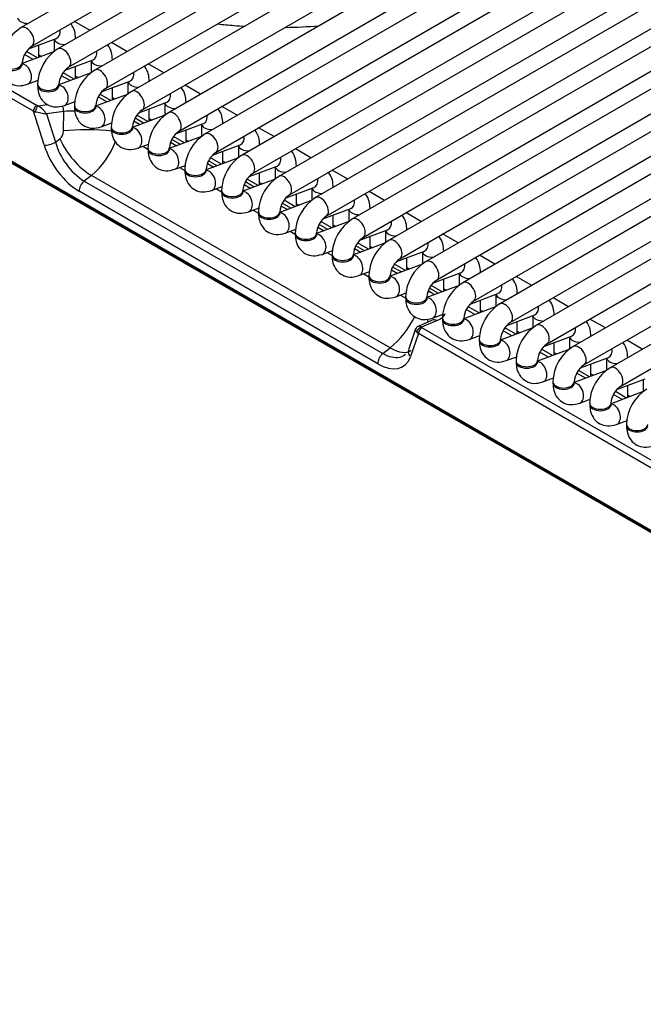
# Model space of a CAD drawing. Header units: millimetres. Extents: x -40 to 419, y 0 to 295.
# Tile 53 of 72: x 330.18 to 337.5, y 100.45 to 112. Entities that reach past the tile are written whole.
import ezdxf

# ---------------------------------------------------------------- set-up
doc = ezdxf.new("R2010")
doc.units = ezdxf.units.MM
doc.layers.add('BW4_CTMPLUS_RL', color=7, linetype='Continuous')
doc.layers.add('Standard', color=7, linetype='Continuous')

# ---------------------------------------------------------------- blocks, each defined once
blk = doc.blocks.new('SE3')
at = {"layer": 'BW4_CTMPLUS_RL', "color": 7, "linetype": 'Continuous'}
for p, q in [((318.297, 117.971), (330.381, 110.995)), ((330.337, 110.927), (318.253, 117.904)), ((347.162, 100.477), (318.1, 117.256)), ((318.101, 117.246), (347.163, 100.467)), ((318.111, 117.228), (347.174, 100.449)), ((339.314, 117.174), (330.193, 111.908)), ((330.318, 111.692), (339.439, 116.958)), ((339.746, 116.925), (330.625, 111.659)), ((330.75, 111.442), (339.871, 116.709)), ((340.178, 116.676), (331.057, 111.409)), ((331.182, 111.193), (340.303, 116.459)), ((340.61, 116.426), (331.489, 111.16)), ((331.614, 110.943), (340.735, 116.21)), ((341.042, 116.177), (331.921, 110.91)), ((332.046, 110.694), (341.167, 115.96)), ((341.474, 115.927), (332.353, 110.661)), ((332.478, 110.444), (341.599, 115.711)), ((341.906, 115.678), (332.785, 110.411)), ((332.91, 110.195), (342.031, 115.461)), ((342.339, 115.428), (333.217, 110.162)), ((333.342, 109.945), (342.464, 115.212)), ((342.771, 115.179), (333.649, 109.913)), ((333.774, 109.696), (342.896, 114.962)), ((343.203, 114.929), (334.081, 109.663)), ((334.206, 109.447), (343.328, 114.713)), ((343.635, 114.68), (334.513, 109.414)), ((334.638, 109.197), (343.76, 114.464)), ((344.067, 114.431), (334.945, 109.164)), ((335.07, 108.948), (344.192, 114.214)), ((344.499, 114.181), (335.377, 108.915)), ((335.502, 108.698), (344.624, 113.965)), ((344.931, 113.932), (335.809, 108.665)), ((335.934, 108.449), (345.056, 113.715)), ((345.363, 113.682), (336.241, 108.416)), ((336.366, 108.199), (345.488, 113.466)), ((345.795, 113.433), (336.673, 108.166)), ((336.798, 107.95), (345.92, 113.216)), ((346.227, 113.183), (337.105, 107.917)), ((337.23, 107.701), (346.352, 112.967)), ((331.002, 111.876), (330.82, 111.981)), ((330.278, 111.658), (330.605, 111.78)), ((330.4, 111.56), (330.4, 111.704)), ((330.582, 111.772), (330.582, 111.628)), ((330.832, 111.778), (330.832, 111.781)), ((331.434, 111.627), (331.252, 111.732)), ((330.583, 111.628), (330.203, 111.486)), ((330.334, 111.535), (330.233, 111.594)), ((330.383, 111.553), (330.254, 111.628)), ((330.4, 111.588), (330.43, 111.571)), ((330.203, 111.477), (330.203, 111.494)), ((330.71, 111.409), (331.037, 111.531)), ((331.014, 111.522), (331.014, 111.378)), ((331.264, 111.529), (331.264, 111.531)), ((331.866, 111.377), (331.684, 111.483)), ((331.015, 111.378), (330.635, 111.237)), ((330.815, 111.304), (330.686, 111.378)), ((330.832, 111.31), (330.832, 111.454)), ((330.268, 111.244), (330.393, 111.29)), ((330.385, 111.244), (330.385, 111.228)), ((330.635, 111.228), (330.635, 111.244)), ((330.766, 111.286), (330.665, 111.344)), ((330.832, 111.339), (330.862, 111.321)), ((331.142, 111.159), (331.469, 111.281)), ((331.446, 111.273), (331.446, 111.129)), ((331.696, 111.279), (331.696, 111.282)), ((331.447, 111.129), (331.067, 110.987)), ((331.247, 111.054), (331.118, 111.129)), ((331.264, 111.061), (331.264, 111.205)), ((332.298, 111.128), (332.116, 111.233)), ((330.7, 110.994), (330.825, 111.041)), ((331.198, 111.036), (331.097, 111.095)), ((331.264, 111.089), (331.294, 111.072)), ((331.574, 110.91), (331.901, 111.032)), ((331.878, 111.023), (331.878, 110.879)), ((332.128, 111.03), (332.128, 111.032)), ((330.462, 110.531), (330.337, 110.927)), ((330.337, 110.927), (330.359, 110.921)), ((330.393, 110.989), (330.502, 111.005)), ((330.692, 110.925), (330.49, 110.895)), ((330.49, 110.895), (330.594, 110.563)), ((330.688, 110.696), (330.692, 110.925)), ((330.817, 110.995), (330.817, 110.978)), ((331.067, 110.978), (331.067, 110.995)), ((331.696, 110.811), (331.696, 110.955)), ((332.73, 110.879), (332.548, 110.984)), ((331.132, 110.745), (331.257, 110.791)), ((331.879, 110.88), (331.499, 110.738)), ((331.514, 110.814), (331.589, 110.771)), ((331.63, 110.787), (331.529, 110.845)), ((331.679, 110.805), (331.55, 110.879)), ((331.696, 110.84), (331.726, 110.823)), ((332.006, 110.66), (332.333, 110.782)), ((332.56, 110.781), (332.56, 110.783)), ((331.249, 110.745), (331.249, 110.729)), ((331.499, 110.729), (331.499, 110.745)), ((332.128, 110.562), (332.128, 110.706)), ((332.31, 110.774), (332.31, 110.63)), ((333.162, 110.629), (332.98, 110.734)), ((330.594, 110.563), (330.647, 110.604)), ((332.311, 110.63), (331.931, 110.488)), ((331.946, 110.565), (332.021, 110.522)), ((332.062, 110.537), (331.961, 110.596)), ((332.111, 110.556), (331.982, 110.63)), ((332.128, 110.59), (332.158, 110.573)), ((331.564, 110.495), (331.689, 110.542)), ((331.621, 110.516), (331.681, 110.481)), ((331.681, 110.496), (331.681, 110.48)), ((331.931, 110.48), (331.931, 110.496)), ((332.438, 110.411), (332.765, 110.533)), ((332.56, 110.312), (332.56, 110.456)), ((332.742, 110.524), (332.742, 110.38)), ((332.992, 110.531), (332.992, 110.533)), ((333.594, 110.38), (333.412, 110.485)), ((332.743, 110.381), (332.363, 110.239)), ((332.494, 110.288), (332.393, 110.346)), ((332.543, 110.306), (332.414, 110.381)), ((332.56, 110.341), (332.59, 110.324)), ((331.996, 110.246), (332.121, 110.292)), ((332.053, 110.267), (332.113, 110.232)), ((332.113, 110.246), (332.113, 110.23)), ((332.363, 110.23), (332.363, 110.246)), ((332.378, 110.315), (332.453, 110.272)), ((332.87, 110.162), (333.197, 110.284)), ((332.992, 110.063), (332.992, 110.207)), ((333.174, 110.275), (333.174, 110.131)), ((333.424, 110.282), (333.424, 110.284)), ((334.026, 110.13), (333.844, 110.235)), ((331.019, 110.174), (330.932, 110.106)), ((330.932, 110.106), (334.437, 108.083)), ((334.523, 108.15), (331.019, 110.174)), ((333.175, 110.131), (332.796, 109.99)), ((332.927, 110.038), (332.825, 110.097)), ((332.975, 110.057), (332.846, 110.131)), ((332.992, 110.092), (333.022, 110.074)), ((334.378, 107.965), (330.874, 109.988)), ((332.428, 109.996), (332.553, 110.043)), ((332.485, 110.017), (332.546, 109.982)), ((332.546, 109.997), (332.546, 109.981)), ((332.796, 109.981), (332.796, 109.997)), ((332.81, 110.066), (332.885, 110.023)), ((333.302, 109.912), (333.629, 110.034)), ((333.606, 110.026), (333.606, 109.882)), ((333.856, 110.032), (333.856, 110.034)), ((334.458, 109.881), (334.276, 109.986)), ((333.607, 109.882), (333.228, 109.74)), ((333.407, 109.807), (333.278, 109.882)), ((333.424, 109.814), (333.424, 109.958)), ((332.86, 109.747), (332.985, 109.793)), ((332.917, 109.768), (332.978, 109.733)), ((332.978, 109.748), (332.978, 109.731)), ((333.228, 109.731), (333.228, 109.748)), ((333.242, 109.817), (333.317, 109.774)), ((333.359, 109.789), (333.257, 109.848)), ((333.424, 109.842), (333.454, 109.825)), ((333.734, 109.663), (334.061, 109.785)), ((334.038, 109.776), (334.038, 109.632)), ((334.288, 109.783), (334.288, 109.785)), ((334.039, 109.632), (333.66, 109.491)), ((333.839, 109.558), (333.71, 109.632)), ((333.856, 109.564), (333.856, 109.708)), ((334.89, 109.631), (334.708, 109.737)), ((333.292, 109.497), (333.417, 109.544)), ((333.349, 109.519), (333.41, 109.484)), ((333.674, 109.567), (333.749, 109.524)), ((333.791, 109.54), (333.689, 109.598)), ((333.856, 109.593), (333.886, 109.575)), ((334.166, 109.413), (334.493, 109.535)), ((334.47, 109.527), (334.47, 109.383)), ((334.72, 109.533), (334.72, 109.536)), ((333.41, 109.498), (333.41, 109.482)), ((333.66, 109.482), (333.66, 109.498)), ((334.288, 109.315), (334.288, 109.459)), ((335.322, 109.382), (335.14, 109.487)), ((333.724, 109.248), (333.849, 109.295)), ((334.471, 109.383), (334.092, 109.241)), ((334.106, 109.318), (334.181, 109.275)), ((334.223, 109.29), (334.121, 109.349)), ((334.271, 109.308), (334.142, 109.383)), ((334.288, 109.343), (334.318, 109.326)), ((334.598, 109.164), (334.925, 109.286)), ((334.902, 109.277), (334.902, 109.133)), ((335.152, 109.284), (335.152, 109.286)), ((333.781, 109.269), (333.842, 109.234)), ((333.842, 109.249), (333.842, 109.232)), ((334.092, 109.232), (334.092, 109.249)), ((334.72, 109.065), (334.72, 109.209)), ((335.754, 109.133), (335.572, 109.238)), ((334.903, 109.134), (334.524, 108.992)), ((334.538, 109.068), (334.613, 109.025)), ((334.655, 109.041), (334.553, 109.099)), ((334.703, 109.059), (334.574, 109.133)), ((334.72, 109.094), (334.75, 109.076)), ((334.156, 108.999), (334.281, 109.045)), ((334.213, 109.02), (334.274, 108.985)), ((334.274, 108.999), (334.274, 108.983)), ((334.524, 108.983), (334.524, 108.999)), ((335.031, 108.914), (335.357, 109.036)), ((335.152, 108.816), (335.152, 108.96)), ((335.334, 109.028), (335.334, 108.884)), ((335.584, 109.034), (335.584, 109.037)), ((336.186, 108.883), (336.004, 108.988)), ((335.335, 108.884), (334.956, 108.742)), ((334.971, 108.819), (334.985, 108.81)), ((335.087, 108.791), (334.985, 108.85)), ((335.135, 108.809), (335.006, 108.884)), ((335.152, 108.844), (335.182, 108.827)), ((334.589, 108.749), (334.713, 108.796)), ((334.645, 108.77), (334.706, 108.735)), ((334.706, 108.75), (334.706, 108.733)), ((334.956, 108.733), (334.956, 108.75)), ((335.463, 108.665), (335.789, 108.787)), ((335.584, 108.566), (335.584, 108.71)), ((335.766, 108.778), (335.766, 108.634)), ((336.016, 108.785), (336.016, 108.787)), ((336.618, 108.634), (336.436, 108.739)), ((335.767, 108.635), (335.388, 108.493)), ((335.519, 108.542), (335.417, 108.6)), ((335.567, 108.56), (335.438, 108.634)), ((335.584, 108.595), (335.614, 108.578)), ((335.016, 108.474), (334.851, 108.403)), ((335.074, 108.472), (334.891, 108.392)), ((335.021, 108.5), (335.145, 108.546)), ((335.138, 108.5), (335.138, 108.484)), ((335.388, 108.484), (335.388, 108.5)), ((335.895, 108.415), (336.221, 108.537)), ((336.198, 108.529), (336.198, 108.385)), ((336.448, 108.536), (336.448, 108.538)), ((337.05, 108.384), (336.868, 108.489)), ((334.823, 108.373), (334.738, 108.126)), ((334.9, 108.386), (346.984, 101.409)), ((336.199, 108.385), (335.82, 108.243)), ((335.999, 108.311), (335.87, 108.385)), ((336.016, 108.317), (336.016, 108.461)), ((334.855, 108.319), (334.762, 108.048)), ((334.838, 108.335), (334.855, 108.319)), ((346.94, 101.342), (334.855, 108.319)), ((335.453, 108.25), (335.577, 108.297)), ((335.57, 108.251), (335.57, 108.235)), ((335.82, 108.235), (335.82, 108.251)), ((335.951, 108.292), (335.849, 108.351)), ((336.016, 108.345), (336.046, 108.328)), ((336.327, 108.166), (336.653, 108.288)), ((336.63, 108.28), (336.63, 108.136)), ((336.88, 108.286), (336.88, 108.288)), ((337.482, 108.135), (337.3, 108.24)), ((334.437, 108.083), (334.523, 108.15)), ((336.631, 108.136), (336.252, 107.994)), ((336.431, 108.061), (336.302, 108.136)), ((336.448, 108.067), (336.448, 108.211)), ((335.885, 108.001), (336.009, 108.047)), ((336.383, 108.043), (336.281, 108.102)), ((336.448, 108.096), (336.478, 108.079)), ((336.759, 107.917), (337.085, 108.039)), ((337.063, 108.03), (337.063, 107.886)), ((337.313, 108.037), (337.313, 108.039)), ((336.002, 108.001), (336.002, 107.985)), ((336.252, 107.985), (336.252, 108.001)), ((336.88, 107.818), (336.88, 107.962)), ((336.317, 107.751), (336.441, 107.798)), ((337.063, 107.886), (336.684, 107.745)), ((336.815, 107.794), (336.714, 107.852)), ((336.864, 107.812), (336.735, 107.886)), ((336.88, 107.847), (336.91, 107.829)), ((337.191, 107.667), (337.517, 107.789)), ((337.495, 107.781), (337.495, 107.637)), ((336.434, 107.752), (336.434, 107.736)), ((336.684, 107.736), (336.684, 107.752)), ((337.313, 107.569), (337.313, 107.713)), ((336.749, 107.502), (336.873, 107.549)), ((337.495, 107.637), (337.116, 107.495)), ((337.247, 107.544), (337.146, 107.603)), ((337.296, 107.562), (337.167, 107.637)), ((337.313, 107.597), (337.343, 107.58)), ((336.866, 107.503), (336.866, 107.486)), ((337.116, 107.486), (337.116, 107.503)), ((337.181, 107.252), (337.305, 107.299)), ((337.298, 107.253), (337.298, 107.237))]:
    blk.add_line(p, q, dxfattribs=at)
for centre, radius, start, end in [((330.464, 111.475), 0.511, 122.0605, 177.9395), ((330.469, 111.472), 0.266, 124.6, 175.4), ((330.896, 111.226), 0.511, 122.0605, 177.9395), ((330.901, 111.223), 0.266, 124.6, 175.4), ((331.328, 110.976), 0.511, 122.0605, 177.9395), ((331.333, 110.973), 0.266, 124.6, 175.4), ((331.76, 110.727), 0.511, 122.0605, 177.9395), ((336.801, 142.508), 32.237, 258.472, 258.7094), ((330.245, 110.74), 0.289, 32.2445, 59.2353), ((330.787, 109.913), 1.016, 87.9875, 95.3701), ((331.765, 110.724), 0.266, 124.6, 175.4), ((332.192, 110.477), 0.511, 122.0605, 177.9395), ((332.197, 110.474), 0.266, 124.6, 175.4), ((331.378, 110.789), 0.815, 196.1074, 236.906), ((330.427, 110.886), 0.926, 309.7196, 340.2844), ((332.624, 110.228), 0.511, 122.0605, 177.9395), ((332.629, 110.225), 0.266, 124.6, 175.4), ((333.056, 109.979), 0.511, 122.0605, 177.9395), ((333.061, 109.976), 0.266, 124.6, 175.4), ((333.488, 109.729), 0.511, 122.0605, 177.9395), ((333.493, 109.726), 0.266, 124.6, 175.4), ((333.92, 109.48), 0.511, 122.0605, 177.9395), ((333.925, 109.477), 0.266, 124.6, 175.4), ((334.352, 109.23), 0.511, 122.0605, 177.9395), ((334.357, 109.227), 0.266, 124.6, 175.4), ((334.784, 108.981), 0.511, 122.0605, 177.9395), ((334.789, 108.978), 0.266, 124.6, 175.4), ((335.216, 108.731), 0.511, 122.0605, 177.9395), ((335.221, 108.728), 0.266, 124.6, 175.4), ((335.648, 108.482), 0.511, 122.0605, 177.9395), ((335.653, 108.479), 0.266, 124.6, 175.4), ((336.08, 108.233), 0.511, 122.0605, 177.9395), ((333.85, 108.973), 1.063, 309.2953, 334.7989), ((334.871, 108.356), 0.0501, 111.217, 163.3644), ((336.085, 108.23), 0.266, 124.6, 175.4), ((336.512, 107.983), 0.511, 122.0605, 177.9395), ((336.517, 107.98), 0.266, 124.6, 175.4), ((336.944, 107.734), 0.511, 122.0605, 177.9395), ((336.949, 107.731), 0.266, 124.6, 175.4), ((337.376, 107.484), 0.511, 122.0605, 177.9395), ((337.381, 107.481), 0.266, 124.6, 175.4), ((337.808, 107.235), 0.511, 122.0605, 177.9395)]:
    blk.add_arc(centre, radius, start, end, dxfattribs=at)
for centre, major_axis, ratio, start_param, end_param in [((330.275, 112.03), (0.125, 0), 0.57735, 3.260392, 4.744529), ((330.255, 111.8), (-0.063, 0.108), 0.57735, 3.149658, 6.283185), ((330.561, 111.897), (0.044, -0.117), 0.668835, 0, 1.209241), ((330.707, 111.781), (0.125, 0), 0.57735, 3.260392, 4.744529), ((330.707, 111.781), (0.125, 0), 0.57735, 6.251045, 6.283038), ((330.687, 111.55), (-0.063, 0.108), 0.57735, 3.149658, 6.283185), ((330.993, 111.648), (0.044, -0.117), 0.668835, 0, 1.209241), ((330.078, 111.494), (-0.125, 0), 0.57735, 0, 3.133528), ((330.078, 111.477), (0.125, 0), 0.57735, 3.141593, 6.283185), ((330.224, 111.361), (0.044, -0.117), 0.668835, 0.000137, 2.871856), ((331.139, 111.531), (0.125, 0), 0.57735, 3.260392, 4.744529), ((331.139, 111.531), (0.125, 0), 0.57735, 6.251045, 6.283038), ((331.119, 111.301), (-0.063, 0.108), 0.57735, 3.149658, 6.283185), ((331.425, 111.398), (0.044, -0.117), 0.668835, 0, 1.209241), ((330.51, 111.244), (-0.125, 0), 0.57735, 0, 3.133528), ((331.571, 111.282), (0.125, 0), 0.57735, 3.260392, 4.744529), ((331.571, 111.282), (0.125, 0), 0.57735, 6.251045, 6.283038), ((330.51, 111.228), (0.125, 0), 0.57735, 3.141593, 6.283185), ((330.656, 111.111), (0.044, -0.117), 0.668835, 0.000137, 2.871856), ((331.551, 111.051), (-0.063, 0.108), 0.57735, 3.149658, 6.283185), ((331.857, 111.149), (0.044, -0.117), 0.668835, 0, 1.209241), ((332.003, 111.032), (0.125, 0), 0.57735, 3.260392, 4.744529), ((332.003, 111.032), (0.125, 0), 0.57735, 6.251045, 6.283038), ((330.372, 110.95), (-0.025, -0.0433), 0.57735, 3.665191, 5.550147), ((330.384, 110.944), (0.0186, 0.0464), 0.370911, 0.45516, 2.234625), ((330.421, 111.002), (-0.0549, 0.0112), 0.364441, 0.827679, 1.105542), ((330.63, 110.938), (0.0148, -0.0989), 0.609324, 1.350146, 2.044679), ((330.942, 110.995), (-0.125, 0), 0.57735, 0, 3.133528), ((330.942, 110.978), (0.125, 0), 0.57735, 3.141593, 6.283185), ((331.088, 110.862), (0.044, -0.117), 0.668835, 0.000137, 2.871856), ((331.983, 110.802), (-0.063, 0.108), 0.57735, 3.149658, 6.283185), ((332.289, 110.899), (0.044, -0.117), 0.668835, 0, 1.209241), ((332.435, 110.783), (0.125, 0), 0.57735, 6.251045, 6.283038), ((330.609, 110.693), (-0.009, -0.104), 0.763081, 0.616767, 1.663964), ((330.999, 110.632), (0.5, -0.007), 0.152253, 1.024559, 2.242402), ((331.374, 110.745), (-0.125, 0), 0.57735, 0, 3.133528), ((331.374, 110.729), (0.125, 0), 0.57735, 3.141593, 6.283185), ((331.52, 110.612), (0.044, -0.117), 0.668835, 0.000137, 2.871856), ((332.435, 110.783), (0.125, 0), 0.57735, 3.260392, 4.744529), ((332.415, 110.553), (-0.063, 0.108), 0.57735, 3.149658, 6.283185), ((330.532, 110.576), (0.0954, 0.03), 0.370322, 3.770373, 5.298832), ((330.957, 110.54), (-0.308, 0.394), 0.468323, 1.066804, 2.282914), ((332.721, 110.65), (0.044, -0.117), 0.668835, 0, 1.209241), ((330.852, 110.468), (-0.321, 0.51), 0.546518, 1.12216, 2.33827), ((331.806, 110.496), (-0.125, 0), 0.57735, 0, 3.133528), ((331.806, 110.48), (0.125, 0), 0.57735, 3.141593, 6.283185), ((331.953, 110.363), (0.044, -0.117), 0.668835, 0.000137, 2.871856), ((332.867, 110.533), (0.125, 0), 0.57735, 3.260392, 4.744529), ((332.867, 110.533), (0.125, 0), 0.57735, 6.251045, 6.283038), ((332.847, 110.303), (-0.062, 0.108), 0.57735, 3.149658, 6.283185), ((333.153, 110.401), (0.044, -0.117), 0.668835, 0, 1.209241), ((332.238, 110.246), (-0.125, 0), 0.57735, 0, 3.133528), ((332.238, 110.23), (0.125, 0), 0.57735, 3.141593, 6.283185), ((332.385, 110.113), (0.044, -0.117), 0.668835, 0.000137, 2.871856), ((333.299, 110.284), (0.125, 0), 0.57735, 3.260392, 4.744529), ((333.299, 110.284), (0.125, 0), 0.57735, 6.251045, 6.283038), ((330.945, 110.033), (-0.05, -0.0866), 0.57735, 4.101524, 5.550147), ((333.279, 110.054), (-0.063, 0.108), 0.57735, 3.149658, 6.283185), ((333.585, 110.151), (0.044, -0.117), 0.668835, 0, 1.209241), ((332.671, 109.997), (-0.125, 0), 0.57735, 0, 3.133528), ((332.671, 109.981), (0.125, 0), 0.57735, 3.141593, 6.283185), ((332.817, 109.864), (0.044, -0.117), 0.668835, 0.000137, 2.871856), ((333.731, 110.034), (0.125, 0), 0.57735, 3.260392, 4.744529), ((333.731, 110.034), (0.125, 0), 0.57735, 6.251045, 6.283038), ((333.711, 109.804), (-0.063, 0.108), 0.57735, 3.149658, 6.283185), ((334.017, 109.902), (0.044, -0.117), 0.668835, 0, 1.209241), ((333.103, 109.748), (-0.125, 0), 0.57735, 0, 3.133528), ((334.163, 109.785), (0.125, 0), 0.57735, 3.260392, 4.744529), ((334.163, 109.785), (0.125, 0), 0.57735, 6.251045, 6.283038), ((333.103, 109.731), (0.125, 0), 0.57735, 3.141593, 6.283185), ((333.249, 109.615), (0.044, -0.117), 0.668835, 0.000137, 2.871856), ((334.143, 109.555), (-0.063, 0.108), 0.57735, 3.149658, 6.283185), ((334.449, 109.652), (0.044, -0.117), 0.668835, 0, 1.209241), ((334.595, 109.536), (0.125, 0), 0.57735, 3.260392, 4.744529), ((334.595, 109.536), (0.125, 0), 0.57735, 6.251045, 6.283038), ((333.535, 109.498), (-0.125, 0), 0.57735, 0, 3.133528), ((333.535, 109.482), (0.125, 0), 0.57735, 3.141593, 6.283185), ((333.681, 109.365), (0.044, -0.117), 0.668835, 0.000137, 2.871856), ((334.575, 109.305), (-0.063, 0.108), 0.57735, 3.149658, 6.283185), ((335.027, 109.286), (0.125, 0), 0.57735, 3.260392, 4.744529), ((334.881, 109.403), (0.044, -0.117), 0.668835, 0, 1.209241), ((335.027, 109.286), (0.125, 0), 0.57735, 6.251045, 6.283038), ((333.967, 109.249), (-0.125, 0), 0.57735, 0, 3.133528), ((333.967, 109.232), (0.125, 0), 0.57735, 3.141593, 6.283185), ((334.113, 109.116), (0.044, -0.117), 0.668835, 0.000137, 2.871856), ((335.007, 109.056), (-0.063, 0.108), 0.57735, 3.149658, 6.283185), ((335.313, 109.153), (0.044, -0.117), 0.668835, 0, 1.209241), ((334.399, 108.999), (-0.125, 0), 0.57735, 0, 3.133528), ((334.399, 108.983), (0.125, 0), 0.57735, 3.141593, 6.283185), ((334.545, 108.866), (0.044, -0.117), 0.668835, 0.000137, 2.871856), ((335.459, 109.037), (0.125, 0), 0.57735, 3.260392, 4.744529), ((335.44, 108.807), (-0.062, 0.108), 0.57735, 3.149658, 6.283185), ((335.459, 109.037), (0.125, 0), 0.57735, 6.251045, 6.283038), ((335.745, 108.904), (0.044, -0.117), 0.668835, 0, 1.209241), ((334.831, 108.75), (-0.125, 0), 0.57735, 0, 3.133528), ((334.831, 108.733), (0.125, 0), 0.57735, 3.141593, 6.283185), ((334.977, 108.617), (0.044, -0.117), 0.668835, 0.000137, 2.871856), ((334.967, 108.721), (0.05, 0.0866), 0.57735, 0.523599, 0.817046), ((334.562, 108.707), (-0.612, 0.137), 0.393692, 3.904677, 4.040493), ((335.891, 108.787), (0.125, 0), 0.57735, 3.260392, 4.744529), ((335.891, 108.787), (0.125, 0), 0.57735, 6.251045, 6.283038), ((335.872, 108.557), (-0.063, 0.108), 0.57735, 3.149658, 6.283185), ((336.177, 108.655), (0.044, -0.117), 0.668835, 0, 1.209241), ((334.529, 108.593), (-0.428, 0.258), 0.504907, 3.591536, 3.697906), ((335.056, 108.382), (0.0396, -0.0918), 0.787879, 2.416875, 3.141593), ((334.562, 108.707), (-0.612, 0.137), 0.393692, 2.64423, 3.080445), ((335.263, 108.5), (-0.125, 0), 0.57735, 0, 3.133528), ((335.263, 108.484), (0.125, 0), 0.57735, 3.141593, 6.283185), ((335.409, 108.367), (0.044, -0.117), 0.668835, 0.000137, 2.871856), ((336.323, 108.538), (0.125, 0), 0.57735, 3.260392, 4.744529), ((336.323, 108.538), (0.125, 0), 0.57735, 6.251045, 6.283038), ((334.882, 108.348), (-0.033, -0.0375), 0.743086, 3.797727, 5.577191), ((334.891, 108.341), (-0.025, -0.0433), 0.57735, 3.665191, 5.550147), ((334.931, 108.398), (-0.049, 0.0112), 0.453141, 0.6972, 0.975063), ((336.304, 108.308), (-0.062, 0.108), 0.57735, 3.149658, 6.283185), ((336.609, 108.405), (0.044, -0.117), 0.668835, 0, 1.209241), ((335.695, 108.251), (-0.125, 0), 0.57735, 0, 3.133528), ((335.841, 108.118), (0.044, -0.117), 0.668835, 0.000137, 2.871856), ((336.755, 108.288), (0.125, 0), 0.57735, 3.260392, 4.744529), ((336.755, 108.288), (0.125, 0), 0.57735, 6.251045, 6.283038), ((334.462, 108.517), (-0.308, 0.394), 0.468323, 2.282914, 3.141593), ((334.832, 108.093), (0.0945, -0.0327), 0.768713, 3.141593, 4.165607), ((335.695, 108.235), (0.125, 0), 0.57735, 3.141593, 6.283185), ((336.736, 108.058), (-0.063, 0.108), 0.57735, 3.149658, 6.283185), ((337.041, 108.156), (0.044, -0.117), 0.668835, 0, 1.209241), ((334.449, 108.01), (0.05, 0.0866), 0.57735, 0.959931, 2.408554), ((334.356, 108.444), (-0.321, 0.51), 0.546518, 2.33827, 3.554379), ((337.188, 108.039), (0.125, 0), 0.57735, 3.260392, 4.744529), ((337.188, 108.039), (0.125, 0), 0.57735, 6.251045, 6.283038), ((336.127, 108.001), (-0.125, 0), 0.57735, 0, 3.133528), ((336.127, 107.985), (0.125, 0), 0.57735, 3.141593, 6.283185), ((336.273, 107.868), (0.044, -0.117), 0.668835, 0.000137, 2.871856), ((337.168, 107.809), (-0.062, 0.108), 0.57735, 3.149658, 6.283185), ((336.559, 107.752), (-0.125, 0), 0.57735, 0, 3.133528), ((336.559, 107.736), (0.125, 0), 0.57735, 3.141593, 6.283185), ((336.705, 107.619), (0.044, -0.117), 0.668835, 0.000137, 2.871856), ((336.991, 107.503), (-0.125, 0), 0.57735, 0, 3.133528), ((336.991, 107.486), (0.125, 0), 0.57735, 3.141593, 6.283185), ((337.137, 107.37), (0.044, -0.117), 0.668835, 0.000137, 2.871856), ((337.423, 107.253), (-0.125, 0), 0.57735, 0, 3.133528), ((337.423, 107.237), (0.125, 0), 0.57735, 3.141593, 6.283185)]:
    blk.add_ellipse(centre, major_axis=major_axis, ratio=ratio, start_param=start_param, end_param=end_param, dxfattribs=at)
for points, knots in [([(330.832, 111.781), (330.83, 111.812), (330.825, 111.869), (330.797, 111.927), (330.776, 111.954), (330.774, 111.955)], [0, 0, 0, 0, 0.1768572, 0.3849217, 0.3979968, 0.3979968, 0.3979968, 0.3979968]), ([(332.503, 111.952), (332.565, 111.944), (332.67, 111.934), (332.775, 111.926), (332.817, 111.923)], [0.18034681, 0.18034681, 0.18034681, 0.18034681, 0.19679366, 0.207723, 0.207723, 0.207723, 0.207723]), ([(331.264, 111.531), (331.262, 111.562), (331.258, 111.62), (331.229, 111.678), (331.208, 111.704), (331.206, 111.706)], [0, 0, 0, 0, 0.1768572, 0.3849217, 0.3979968, 0.3979968, 0.3979968, 0.3979968]), ([(329.953, 111.477), (329.955, 111.446), (329.96, 111.389), (330, 111.305), (330.072, 111.245), (330.169, 111.218), (330.23, 111.233), (330.268, 111.244)], [0, 0, 0, 0, 0.176857, 0.384922, 0.573783, 0.76949, 1, 1, 1, 1]), ([(330.206, 111.458), (330.206, 111.458), (330.205, 111.46), (330.203, 111.467), (330.203, 111.476), (330.203, 111.477)], [0.7480315, 0.7480315, 0.7480315, 0.7480315, 0.8180834, 0.9669986, 1, 1, 1, 1]), ([(331.696, 111.282), (331.694, 111.313), (331.69, 111.37), (331.661, 111.428), (331.64, 111.455), (331.638, 111.457)], [0, 0, 0, 0, 0.1768572, 0.3849217, 0.3979968, 0.3979968, 0.3979968, 0.3979968]), ([(330.385, 111.228), (330.387, 111.197), (330.392, 111.139), (330.432, 111.056), (330.504, 110.995), (330.601, 110.969), (330.662, 110.983), (330.7, 110.994)], [0, 0, 0, 0, 0.176857, 0.384922, 0.573783, 0.76949, 1, 1, 1, 1]), ([(330.638, 111.209), (330.638, 111.209), (330.637, 111.21), (330.635, 111.218), (330.635, 111.226), (330.635, 111.228)], [0.7480315, 0.7480315, 0.7480315, 0.7480315, 0.8180834, 0.9669986, 1, 1, 1, 1]), ([(332.128, 111.032), (332.126, 111.063), (332.122, 111.121), (332.093, 111.179), (332.072, 111.206), (332.07, 111.207)], [0, 0, 0, 0, 0.1768572, 0.3849217, 0.3979968, 0.3979968, 0.3979968, 0.3979968]), ([(330.817, 110.978), (330.819, 110.947), (330.824, 110.89), (330.864, 110.806), (330.936, 110.746), (331.033, 110.719), (331.094, 110.734), (331.132, 110.745)], [0, 0, 0, 0, 0.176857, 0.384922, 0.573783, 0.76949, 1, 1, 1, 1]), ([(331.07, 110.96), (331.07, 110.96), (331.069, 110.961), (331.067, 110.968), (331.067, 110.977), (331.067, 110.978)], [0.7480315, 0.7480315, 0.7480315, 0.7480315, 0.8180834, 0.9669986, 1, 1, 1, 1]), ([(332.56, 110.783), (332.558, 110.814), (332.554, 110.871), (332.526, 110.929), (332.504, 110.956), (332.502, 110.958)], [0, 0, 0, 0, 0.1768572, 0.3849217, 0.3979968, 0.3979968, 0.3979968, 0.3979968]), ([(331.249, 110.729), (331.251, 110.698), (331.256, 110.641), (331.296, 110.557), (331.368, 110.496), (331.465, 110.47), (331.526, 110.484), (331.564, 110.495)], [0, 0, 0, 0, 0.176857, 0.384922, 0.573783, 0.76949, 1, 1, 1, 1]), ([(331.502, 110.71), (331.502, 110.71), (331.501, 110.711), (331.5, 110.719), (331.499, 110.727), (331.499, 110.729)], [0.7480315, 0.7480315, 0.7480315, 0.7480315, 0.8180834, 0.9669986, 1, 1, 1, 1]), ([(332.992, 110.533), (332.99, 110.564), (332.986, 110.622), (332.958, 110.68), (332.936, 110.707), (332.934, 110.708)], [0, 0, 0, 0, 0.1768572, 0.3849217, 0.3979968, 0.3979968, 0.3979968, 0.3979968]), ([(331.681, 110.48), (331.683, 110.448), (331.688, 110.391), (331.728, 110.307), (331.8, 110.247), (331.897, 110.22), (331.958, 110.235), (331.996, 110.246)], [0, 0, 0, 0, 0.176857, 0.384922, 0.573783, 0.76949, 1, 1, 1, 1]), ([(331.934, 110.461), (331.934, 110.461), (331.933, 110.462), (331.932, 110.47), (331.931, 110.478), (331.931, 110.48)], [0.7480315, 0.7480315, 0.7480315, 0.7480315, 0.8180834, 0.9669986, 1, 1, 1, 1]), ([(333.424, 110.284), (333.422, 110.315), (333.418, 110.372), (333.39, 110.43), (333.368, 110.457), (333.366, 110.459)], [0, 0, 0, 0, 0.1768572, 0.3849217, 0.3979968, 0.3979968, 0.3979968, 0.3979968]), ([(332.113, 110.23), (332.115, 110.199), (332.12, 110.142), (332.16, 110.058), (332.232, 109.997), (332.329, 109.971), (332.39, 109.986), (332.428, 109.996)], [0, 0, 0, 0, 0.176857, 0.384922, 0.573783, 0.76949, 1, 1, 1, 1]), ([(332.366, 110.211), (332.366, 110.211), (332.365, 110.212), (332.364, 110.22), (332.363, 110.228), (332.363, 110.23)], [0.7480315, 0.7480315, 0.7480315, 0.7480315, 0.8180834, 0.9669986, 1, 1, 1, 1]), ([(333.856, 110.034), (333.854, 110.066), (333.85, 110.123), (333.822, 110.181), (333.8, 110.208), (333.799, 110.209)], [0, 0, 0, 0, 0.1768572, 0.3849217, 0.3979968, 0.3979968, 0.3979968, 0.3979968]), ([(332.546, 109.981), (332.547, 109.95), (332.552, 109.892), (332.592, 109.809), (332.664, 109.748), (332.761, 109.721), (332.822, 109.736), (332.86, 109.747)], [0, 0, 0, 0, 0.176857, 0.384922, 0.573783, 0.76949, 1, 1, 1, 1]), ([(332.798, 109.962), (332.798, 109.962), (332.797, 109.963), (332.796, 109.971), (332.796, 109.979), (332.796, 109.981)], [0.7480315, 0.7480315, 0.7480315, 0.7480315, 0.8180834, 0.9669986, 1, 1, 1, 1]), ([(334.288, 109.785), (334.287, 109.816), (334.282, 109.873), (334.254, 109.932), (334.232, 109.958), (334.231, 109.96)], [0, 0, 0, 0, 0.1768572, 0.3849217, 0.3979968, 0.3979968, 0.3979968, 0.3979968]), ([(332.978, 109.731), (332.979, 109.7), (332.984, 109.643), (333.025, 109.559), (333.096, 109.499), (333.193, 109.472), (333.254, 109.487), (333.292, 109.497)], [0, 0, 0, 0, 0.176857, 0.384922, 0.573783, 0.76949, 1, 1, 1, 1]), ([(333.23, 109.712), (333.23, 109.712), (333.229, 109.713), (333.228, 109.721), (333.228, 109.729), (333.228, 109.731)], [0.7480315, 0.7480315, 0.7480315, 0.7480315, 0.8180834, 0.9669986, 1, 1, 1, 1]), ([(334.72, 109.536), (334.719, 109.567), (334.714, 109.624), (334.686, 109.682), (334.664, 109.709), (334.663, 109.711)], [0, 0, 0, 0, 0.1768572, 0.3849217, 0.3979968, 0.3979968, 0.3979968, 0.3979968]), ([(333.41, 109.482), (333.411, 109.451), (333.416, 109.393), (333.457, 109.31), (333.528, 109.249), (333.625, 109.223), (333.686, 109.237), (333.724, 109.248)], [0, 0, 0, 0, 0.176857, 0.384922, 0.573783, 0.76949, 1, 1, 1, 1]), ([(333.662, 109.463), (333.662, 109.463), (333.661, 109.464), (333.66, 109.472), (333.66, 109.48), (333.66, 109.482)], [0.7480315, 0.7480315, 0.7480315, 0.7480315, 0.8180834, 0.9669986, 1, 1, 1, 1]), ([(335.152, 109.286), (335.151, 109.317), (335.146, 109.375), (335.118, 109.433), (335.096, 109.46), (335.095, 109.461)], [0, 0, 0, 0, 0.1768572, 0.3849217, 0.3979968, 0.3979968, 0.3979968, 0.3979968]), ([(333.842, 109.232), (333.843, 109.201), (333.848, 109.144), (333.889, 109.06), (333.96, 109), (334.057, 108.973), (334.118, 108.988), (334.156, 108.999)], [0, 0, 0, 0, 0.176857, 0.384922, 0.573783, 0.76949, 1, 1, 1, 1]), ([(334.094, 109.214), (334.094, 109.213), (334.093, 109.215), (334.092, 109.222), (334.092, 109.231), (334.092, 109.232)], [0.7480315, 0.7480315, 0.7480315, 0.7480315, 0.8180834, 0.9669986, 1, 1, 1, 1]), ([(335.584, 109.037), (335.583, 109.068), (335.578, 109.125), (335.55, 109.183), (335.528, 109.21), (335.527, 109.212)], [0, 0, 0, 0, 0.1768572, 0.3849217, 0.3979968, 0.3979968, 0.3979968, 0.3979968]), ([(334.274, 108.983), (334.275, 108.952), (334.28, 108.894), (334.321, 108.811), (334.392, 108.75), (334.489, 108.724), (334.55, 108.738), (334.589, 108.749)], [0, 0, 0, 0, 0.176857, 0.384922, 0.573783, 0.76949, 1, 1, 1, 1]), ([(334.526, 108.964), (334.526, 108.964), (334.526, 108.965), (334.524, 108.973), (334.524, 108.981), (334.524, 108.983)], [0.7480315, 0.7480315, 0.7480315, 0.7480315, 0.8180834, 0.9669986, 1, 1, 1, 1]), ([(336.016, 108.787), (336.015, 108.818), (336.01, 108.876), (335.982, 108.934), (335.96, 108.961), (335.959, 108.962)], [0, 0, 0, 0, 0.1768572, 0.3849217, 0.3979968, 0.3979968, 0.3979968, 0.3979968]), ([(334.706, 108.733), (334.707, 108.702), (334.712, 108.645), (334.753, 108.561), (334.824, 108.501), (334.921, 108.474), (334.982, 108.489), (335.021, 108.5)], [0, 0, 0, 0, 0.176857, 0.384922, 0.573783, 0.76949, 1, 1, 1, 1]), ([(334.958, 108.715), (334.958, 108.715), (334.958, 108.716), (334.956, 108.724), (334.956, 108.732), (334.956, 108.733)], [0.7480315, 0.7480315, 0.7480315, 0.7480315, 0.8180834, 0.9669986, 1, 1, 1, 1]), ([(336.448, 108.538), (336.447, 108.569), (336.442, 108.626), (336.414, 108.684), (336.392, 108.711), (336.391, 108.713)], [0, 0, 0, 0, 0.1768572, 0.3849217, 0.3979968, 0.3979968, 0.3979968, 0.3979968]), ([(335.138, 108.484), (335.139, 108.453), (335.144, 108.396), (335.185, 108.312), (335.256, 108.251), (335.353, 108.225), (335.414, 108.24), (335.453, 108.25)], [0, 0, 0, 0, 0.176857, 0.384922, 0.573783, 0.76949, 1, 1, 1, 1]), ([(335.39, 108.465), (335.39, 108.465), (335.39, 108.466), (335.388, 108.474), (335.388, 108.482), (335.388, 108.484)], [0.7480315, 0.7480315, 0.7480315, 0.7480315, 0.8180834, 0.9669986, 1, 1, 1, 1]), ([(334.838, 108.335), (334.837, 108.337), (334.834, 108.34), (334.831, 108.345), (334.828, 108.35), (334.825, 108.355), (334.824, 108.36), (334.823, 108.364), (334.822, 108.368), (334.823, 108.37), (334.823, 108.371)], [0, 0, 0, 0, 0.0601525, 0.1226304, 0.1875907, 0.255173, 0.3255014, 0.3986862, 0.4748249, 0.5370978, 0.5370978, 0.5370978, 0.5370978]), ([(334.891, 108.392), (334.884, 108.397), (334.87, 108.403), (334.858, 108.405), (334.853, 108.403), (334.852, 108.403)], [0, 0, 0, 0, 0.25, 0.5, 0.5545176, 0.5545176, 0.5545176, 0.5545176]), ([(336.88, 108.288), (336.879, 108.319), (336.874, 108.377), (336.846, 108.435), (336.824, 108.462), (336.823, 108.463)], [0, 0, 0, 0, 0.1768572, 0.3849217, 0.3979968, 0.3979968, 0.3979968, 0.3979968]), ([(335.57, 108.235), (335.572, 108.203), (335.576, 108.146), (335.617, 108.062), (335.688, 108.002), (335.785, 107.975), (335.846, 107.99), (335.885, 108.001)], [0, 0, 0, 0, 0.176857, 0.384922, 0.573783, 0.76949, 1, 1, 1, 1]), ([(335.822, 108.216), (335.822, 108.216), (335.822, 108.217), (335.82, 108.225), (335.82, 108.233), (335.82, 108.235)], [0.7480315, 0.7480315, 0.7480315, 0.7480315, 0.8180834, 0.9669986, 1, 1, 1, 1]), ([(337.313, 108.039), (337.311, 108.07), (337.306, 108.127), (337.278, 108.185), (337.256, 108.212), (337.255, 108.214)], [0, 0, 0, 0, 0.1768572, 0.3849217, 0.3979968, 0.3979968, 0.3979968, 0.3979968]), ([(334.704, 108.072), (334.685, 108.056), (334.61, 108.019), (334.508, 108.041), (334.437, 108.083)], [0.2824352, 0.2824352, 0.2824352, 0.2824352, 0.5, 1, 1, 1, 1]), ([(336.002, 107.985), (336.004, 107.954), (336.008, 107.897), (336.049, 107.813), (336.12, 107.753), (336.217, 107.726), (336.278, 107.741), (336.317, 107.751)], [0, 0, 0, 0, 0.176857, 0.384922, 0.573783, 0.76949, 1, 1, 1, 1]), ([(336.254, 107.966), (336.254, 107.966), (336.254, 107.967), (336.252, 107.975), (336.252, 107.983), (336.252, 107.985)], [0.7480315, 0.7480315, 0.7480315, 0.7480315, 0.8180834, 0.9669986, 1, 1, 1, 1]), ([(336.434, 107.736), (336.436, 107.705), (336.44, 107.647), (336.481, 107.564), (336.552, 107.503), (336.649, 107.476), (336.71, 107.491), (336.749, 107.502)], [0, 0, 0, 0, 0.176857, 0.384922, 0.573783, 0.76949, 1, 1, 1, 1]), ([(336.686, 107.717), (336.686, 107.717), (336.686, 107.718), (336.684, 107.726), (336.684, 107.734), (336.684, 107.736)], [0.7480315, 0.7480315, 0.7480315, 0.7480315, 0.8180834, 0.9669986, 1, 1, 1, 1]), ([(336.866, 107.486), (336.868, 107.455), (336.872, 107.398), (336.913, 107.314), (336.984, 107.254), (337.081, 107.227), (337.142, 107.242), (337.181, 107.252)], [0, 0, 0, 0, 0.176857, 0.384922, 0.573783, 0.76949, 1, 1, 1, 1]), ([(337.118, 107.467), (337.118, 107.467), (337.118, 107.469), (337.116, 107.476), (337.116, 107.484), (337.116, 107.486)], [0.7480315, 0.7480315, 0.7480315, 0.7480315, 0.8180834, 0.9669986, 1, 1, 1, 1]), ([(337.298, 107.237), (337.3, 107.206), (337.304, 107.148), (337.345, 107.065), (337.416, 107.004), (337.513, 106.978), (337.575, 106.992), (337.613, 107.003)], [0, 0, 0, 0, 0.176857, 0.384922, 0.573783, 0.76949, 1, 1, 1, 1])]:
    blk.add_open_spline(points, degree=3, knots=knots, dxfattribs=at)
blk.add_open_spline([(333.296, 111.911), (333.426, 111.913), (333.556, 111.919), (333.685, 111.929)], degree=3, dxfattribs=at)

msp = doc.modelspace()

# ---------------------------------------------------------------- block references
at = {"layer": 'Standard'}
msp.add_blockref('SE3', (0, 0), dxfattribs=at)

doc.saveas('drawing.dxf')
